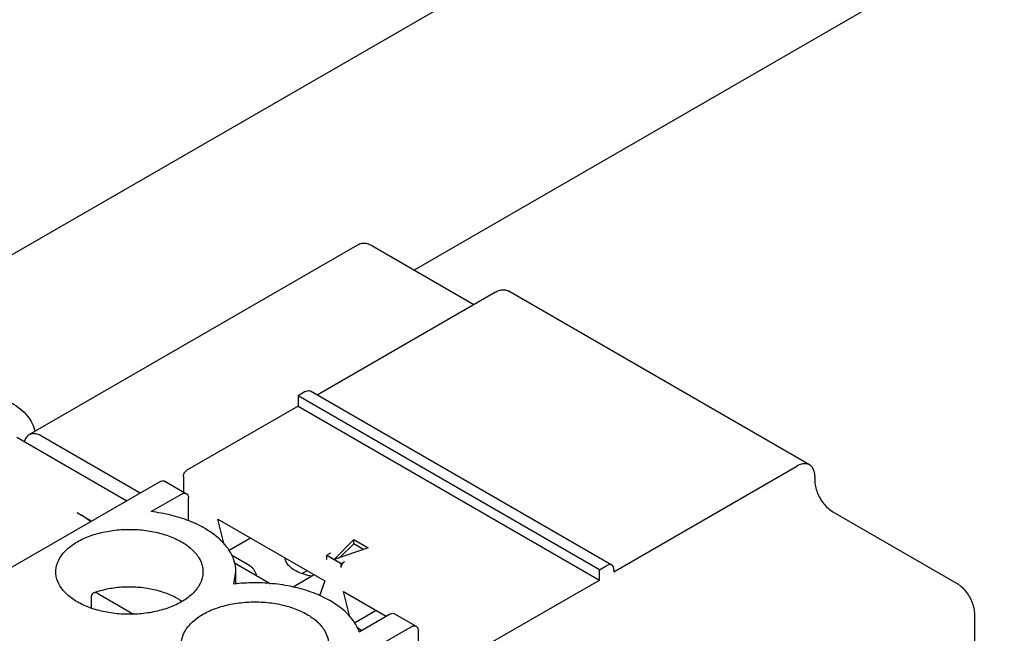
# Model space of a CAD drawing. Header units: inches. Extents: x 0 to 34, y 0 to 22.
# Tile 20 of 32: x 21.252 to 22.016, y 16.458 to 16.934. Entities that reach past the tile are written whole.
import ezdxf

# ---------------------------------------------------------------- set-up
doc = ezdxf.new("R2010")
doc.units = ezdxf.units.IN
doc.header["$LTSCALE"] = 1.87
doc.header["$MEASUREMENT"] = 0
doc.layers.get('0').update_dxf_attribs({"linetype": 'CONTINUOUS'})

msp = doc.modelspace()

# ---------------------------------------------------------------- linework, layer by layer
at = {"color": 3, "linetype": 'CONTINUOUS'}
msp.add_line((24.38652, 18.56507), (21.08246, 16.65735), dxfattribs=at)
at = {"color": 7, "linetype": 'CONTINUOUS'}
for p, q in [((24.38652, 18.37312), (21.55843, 16.74022)), ((21.51565, 16.76021), (21.25953, 16.61233)), ((21.52549, 16.75923), (21.60483, 16.71342)), ((21.62154, 16.72306), (21.48325, 16.64322)), ((21.86522, 16.58902), (21.63138, 16.72404)), ((21.47399, 16.64591), (21.46842, 16.64269)), ((21.46842, 16.64269), (21.46842, 16.63466)), ((21.70227, 16.50767), (21.46842, 16.64269)), ((21.71177, 16.51128), (21.47793, 16.6463)), ((21.46842, 16.63466), (21.38212, 16.58483)), ((21.46842, 16.63466), (21.70227, 16.49964)), ((21.25019, 16.6105), (21.3356, 16.56118)), ((21.34594, 16.56715), (21.26937, 16.61135)), ((21.7134, 16.50607), (21.85538, 16.58804)), ((21.37934, 16.58001), (21.37934, 16.56807)), ((21.8693, 16.58001), (21.8693, 16.57679)), ((21.36113, 16.57592), (21.18575, 16.47466)), ((21.36507, 16.57631), (21.38177, 16.56667)), ((21.35437, 16.55273), (21.37783, 16.56628)), ((21.3834, 16.54565), (21.3834, 16.56306)), ((21.29703, 16.55186), (21.30824, 16.54538)), ((21.88322, 16.55268), (21.97926, 16.49723)), ((21.41108, 16.52725), (21.40606, 16.5469)), ((21.40606, 16.5469), (21.48902, 16.499)), ((21.43153, 16.53219), (21.4148, 16.52253)), ((21.49626, 16.51571), (21.51155, 16.531)), ((21.52273, 16.52454), (21.49626, 16.51571)), ((21.51155, 16.52778), (21.50108, 16.51732)), ((21.51155, 16.52778), (21.51155, 16.531)), ((21.51155, 16.531), (21.52273, 16.52454)), ((21.5192, 16.52336), (21.51155, 16.52778)), ((21.43084, 16.51073), (21.41665, 16.51892)), ((21.49348, 16.52053), (21.49069, 16.51893)), ((21.49069, 16.51571), (21.49069, 16.51893)), ((21.49069, 16.51893), (21.50183, 16.5125)), ((21.41898, 16.51304), (21.44711, 16.4968)), ((21.50183, 16.5125), (21.50461, 16.5141)), ((21.50183, 16.50928), (21.50183, 16.5125)), ((21.70227, 16.50767), (21.70784, 16.51089)), ((21.4185, 16.49653), (21.42014, 16.506)), ((21.42014, 16.49663), (21.42014, 16.506)), ((21.48087, 16.5037), (21.46446, 16.49423)), ((21.47538, 16.50687), (21.47142, 16.50459)), ((21.70227, 16.49964), (21.70227, 16.50767)), ((21.7134, 16.50767), (21.7134, 16.50607)), ((21.48902, 16.499), (21.48487, 16.48751)), ((21.61597, 16.44981), (21.70227, 16.49964)), ((21.31347, 16.489), (21.34075, 16.47324)), ((21.5085, 16.47105), (21.5035, 16.49064)), ((21.5035, 16.49064), (21.53663, 16.47151)), ((21.30775, 16.48587), (21.30775, 16.47792)), ((21.52897, 16.47593), (21.51218, 16.46624)), ((21.51583, 16.4595), (21.5393, 16.47305)), ((21.54324, 16.47344), (21.55994, 16.46379)), ((21.99318, 16.47312), (21.99318, 16.31561)), ((21.38062, 16.36214), (21.556, 16.4634)), ((21.5177, 16.46058), (21.51413, 16.46264)), ((21.56157, 16.46019), (21.56157, 16.40554))]:
    msp.add_line(p, q, dxfattribs=at)
for points, knots in [([(21.51565, 16.76021), (21.51652, 16.76071), (21.51863, 16.76133), (21.52211, 16.76089), (21.52436, 16.75989), (21.52549, 16.75923)], [0, 0, 0, 0, 0.292092, 0.61915, 1, 1, 1, 1]), ([(21.62154, 16.72306), (21.62267, 16.72372), (21.62491, 16.72472), (21.62839, 16.72516), (21.6305, 16.72454), (21.63138, 16.72404)], [0, 0, 0, 0, 0.380823, 0.707872, 1, 1, 1, 1]), ([(21.47399, 16.64591), (21.47452, 16.64622), (21.47559, 16.64667), (21.47701, 16.64671), (21.47772, 16.64641), (21.47792, 16.64629)], [0, 0, 0, 0, 0.451011, 0.82763, 1, 1, 1, 1]), ([(21.25953, 16.61233), (21.25866, 16.61182), (21.25706, 16.6103), (21.25622, 16.60829), (21.25592, 16.60719)], [0, 0, 0, 0, 0.469597, 1, 1, 1, 1]), ([(21.26937, 16.61135), (21.26824, 16.61201), (21.26599, 16.61301), (21.26252, 16.61345), (21.2604, 16.61283), (21.25953, 16.61233)], [0, 0, 0, 0, 0.380823, 0.707872, 1, 1, 1, 1]), ([(21.86522, 16.58902), (21.86435, 16.58952), (21.86224, 16.59014), (21.85876, 16.5897), (21.85651, 16.5887), (21.85538, 16.58804)], [0, 0, 0, 0, 0.292092, 0.61915, 1, 1, 1, 1]), ([(21.8693, 16.58001), (21.8693, 16.58132), (21.86905, 16.58376), (21.86769, 16.58699), (21.8661, 16.58851), (21.86522, 16.58902)], [0, 0, 0, 0, 0.38086, 0.70794, 1, 1, 1, 1]), ([(21.37934, 16.58001), (21.37934, 16.58047), (21.37951, 16.58143), (21.38011, 16.58278), (21.38098, 16.58397), (21.38172, 16.5846), (21.38212, 16.58483)], [0, 0, 0, 0, 0.239279, 0.499994, 0.760712, 1, 1, 1, 1]), ([(21.36113, 16.57592), (21.36166, 16.57623), (21.36271, 16.57668), (21.36414, 16.57673), (21.36486, 16.57643), (21.36507, 16.57631)], [0, 0, 0, 0, 0.444199, 0.825809, 1, 1, 1, 1]), ([(21.8693, 16.57679), (21.8693, 16.5753), (21.86967, 16.57218), (21.87108, 16.56756), (21.87327, 16.56301), (21.87611, 16.55884), (21.87941, 16.55531), (21.88193, 16.55343), (21.88322, 16.55268)], [0, 0, 0, 0, 0.154729, 0.323577, 0.499982, 0.676392, 0.845253, 1, 1, 1, 1]), ([(21.37783, 16.56628), (21.37836, 16.56658), (21.37942, 16.56704), (21.38084, 16.56708), (21.38156, 16.56678), (21.38177, 16.56666)], [0, 0, 0, 0, 0.444199, 0.825809, 1, 1, 1, 1]), ([(21.38177, 16.56666), (21.38198, 16.56654), (21.3826, 16.56607), (21.38327, 16.56481), (21.3834, 16.56367), (21.3834, 16.56306)], [0, 0, 0, 0, 0.175064, 0.556522, 1, 1, 1, 1]), ([(21.42014, 16.506), (21.42014, 16.50907), (21.41904, 16.51551), (21.4142, 16.5246), (21.40643, 16.53288), (21.39613, 16.54006), (21.38367, 16.54595), (21.36954, 16.55032), (21.35952, 16.55211), (21.35437, 16.55273)], [0, 0, 0, 0, 0.105351, 0.220806, 0.349064, 0.492425, 0.650587, 0.821415, 1, 1, 1, 1]), ([(21.28039, 16.506), (21.28039, 16.50723), (21.28075, 16.51106), (21.28337, 16.51738), (21.28917, 16.52409), (21.29728, 16.52979), (21.30731, 16.53431), (21.31879, 16.53744), (21.33118, 16.53903), (21.34387, 16.53903), (21.35625, 16.53741), (21.36769, 16.53428), (21.37468, 16.53113), (21.37783, 16.52931)], [0, 0, 0, 0, 0.032255, 0.100327, 0.176513, 0.263097, 0.359926, 0.465132, 0.575755, 0.688244, 0.798832, 0.904031, 1, 1, 1, 1]), ([(21.37783, 16.52931), (21.38066, 16.52768), (21.38573, 16.52411), (21.39154, 16.51743), (21.39418, 16.5111), (21.39455, 16.50725), (21.39455, 16.506)], [0, 0, 0, 0, 0.326722, 0.616808, 0.875713, 1, 1, 1, 1]), ([(21.43616, 16.50313), (21.43615, 16.50317), (21.43596, 16.50398), (21.4354, 16.50554), (21.43419, 16.50763), (21.43267, 16.50942), (21.43147, 16.51037), (21.43084, 16.51073)], [0, 0, 0, 0, 0.011646, 0.262328, 0.52095, 0.77162, 1, 1, 1, 1]), ([(21.46104, 16.51097), (21.4603, 16.51178), (21.45904, 16.51352), (21.45839, 16.51562), (21.4583, 16.51666)], [0, 0, 0, 0, 0.511049, 1, 1, 1, 1]), ([(21.47907, 16.50259), (21.47859, 16.50267), (21.4759, 16.50317), (21.47131, 16.50442), (21.46589, 16.50691), (21.4629, 16.5091), (21.46169, 16.51029)], [0, 0, 0, 0, 0.075732, 0.426694, 0.737416, 1, 1, 1, 1]), ([(21.50183, 16.50928), (21.50183, 16.50974), (21.502, 16.5107), (21.5026, 16.51205), (21.50347, 16.51324), (21.50421, 16.51387), (21.50461, 16.5141)], [0, 0, 0, 0, 0.239279, 0.499994, 0.760712, 1, 1, 1, 1]), ([(21.71177, 16.51127), (21.71156, 16.51139), (21.71085, 16.51169), (21.70943, 16.51165), (21.70837, 16.5112), (21.70784, 16.51089)], [0, 0, 0, 0, 0.172433, 0.549038, 1, 1, 1, 1]), ([(21.7134, 16.50767), (21.7134, 16.50829), (21.71327, 16.50944), (21.71259, 16.51069), (21.71198, 16.51115), (21.71177, 16.51127)], [0, 0, 0, 0, 0.451055, 0.827713, 1, 1, 1, 1]), ([(21.2971, 16.48269), (21.29428, 16.48432), (21.2892, 16.48789), (21.2834, 16.49457), (21.28076, 16.5009), (21.28039, 16.50475), (21.28039, 16.506)], [0, 0, 0, 0, 0.326722, 0.616808, 0.875713, 1, 1, 1, 1]), ([(21.39455, 16.506), (21.39455, 16.50477), (21.39419, 16.50094), (21.39157, 16.49462), (21.38576, 16.48791), (21.37765, 16.48221), (21.36762, 16.47769), (21.35614, 16.47456), (21.34376, 16.47297), (21.33107, 16.47297), (21.31869, 16.47459), (21.3076, 16.47762), (21.30092, 16.48057), (21.29806, 16.48215)], [0, 0, 0, 0, 0.032568, 0.101302, 0.178229, 0.265656, 0.363426, 0.469655, 0.581355, 0.694937, 0.8066, 0.912823, 1, 1, 1, 1]), ([(21.37818, 16.48305), (21.37689, 16.48394), (21.37255, 16.48662), (21.36447, 16.49016), (21.35379, 16.49296), (21.34251, 16.49432), (21.33107, 16.49424), (21.32119, 16.49289), (21.31524, 16.49137), (21.31299, 16.49069)], [0, 0, 0, 0, 0.069565, 0.225614, 0.389534, 0.558201, 0.728206, 0.896006, 1, 1, 1, 1]), ([(21.51583, 16.4595), (21.51469, 16.46266), (21.51117, 16.46897), (21.50323, 16.47715), (21.49276, 16.48426), (21.48017, 16.49005), (21.4659, 16.49432), (21.45048, 16.49693), (21.43452, 16.49778), (21.4238, 16.49715), (21.4185, 16.49653)], [0, 0, 0, 0, 0.090994, 0.192913, 0.306734, 0.432145, 0.567332, 0.709499, 0.855316, 1, 1, 1, 1]), ([(21.97926, 16.49723), (21.98056, 16.49648), (21.98307, 16.4946), (21.98638, 16.49107), (21.98922, 16.4869), (21.99141, 16.48236), (21.99281, 16.47773), (21.99318, 16.47461), (21.99318, 16.47312)], [0, 0, 0, 0, 0.154735, 0.323587, 0.499994, 0.676402, 0.845259, 1, 1, 1, 1]), ([(21.3098, 16.48962), (21.30944, 16.48949), (21.30864, 16.48899), (21.30789, 16.48761), (21.30775, 16.48648), (21.30775, 16.48587)], [0, 0, 0, 0, 0.256887, 0.597406, 1, 1, 1, 1]), ([(21.31347, 16.489), (21.31291, 16.48932), (21.31181, 16.4898), (21.31049, 16.48984), (21.30989, 16.48965), (21.3098, 16.48962)], [0, 0, 0, 0, 0.508202, 0.928105, 1, 1, 1, 1]), ([(21.37782, 16.44974), (21.37782, 16.45097), (21.37818, 16.4548), (21.3808, 16.46112), (21.38661, 16.46783), (21.39472, 16.47354), (21.40475, 16.47805), (21.41623, 16.48118), (21.42861, 16.48278), (21.4413, 16.48277), (21.45368, 16.48116), (21.46512, 16.47802), (21.47212, 16.47487), (21.47527, 16.47305)], [0, 0, 0, 0, 0.032255, 0.100327, 0.176513, 0.263097, 0.359926, 0.465132, 0.575755, 0.688244, 0.798832, 0.904031, 1, 1, 1, 1]), ([(21.47527, 16.47305), (21.47809, 16.47142), (21.48317, 16.46785), (21.48897, 16.46117), (21.49162, 16.45484), (21.49198, 16.45099), (21.49198, 16.44974)], [0, 0, 0, 0, 0.326722, 0.616808, 0.875713, 1, 1, 1, 1]), ([(21.5393, 16.47305), (21.53983, 16.47335), (21.54088, 16.47381), (21.54231, 16.47386), (21.54302, 16.47356), (21.54323, 16.47343)], [0, 0, 0, 0, 0.444199, 0.825809, 1, 1, 1, 1]), ([(21.556, 16.4634), (21.55653, 16.46371), (21.55759, 16.46416), (21.55901, 16.46421), (21.55973, 16.46391), (21.55994, 16.46379)], [0, 0, 0, 0, 0.444199, 0.825809, 1, 1, 1, 1]), ([(21.55994, 16.46379), (21.56015, 16.46367), (21.56077, 16.46319), (21.56144, 16.46194), (21.56157, 16.4608), (21.56157, 16.46019)], [0, 0, 0, 0, 0.175064, 0.556522, 1, 1, 1, 1])]:
    msp.add_open_spline(points, degree=3, knots=knots, dxfattribs=at)
at = {"color": 3, "linetype": 'CONTINUOUS'}
msp.add_open_spline([(21.24573, 16.6373), (21.25052, 16.63454), (21.25857, 16.62843), (21.26343, 16.61926), (21.2642, 16.61495)], degree=3, knots=[0, 0, 0, 0, 0.559444, 1, 1, 1, 1], dxfattribs=at)
at = {"color": 7, "linetype": 'CONTINUOUS'}
for points in [[(21.30745, 16.54506), (21.3041, 16.5475), (21.30062, 16.54978), (21.29703, 16.55186)], [(21.46169, 16.51029), (21.46147, 16.51051), (21.46125, 16.51074), (21.46104, 16.51097)], [(21.31299, 16.49069), (21.31192, 16.49036), (21.31086, 16.49), (21.3098, 16.48962)], [(21.29806, 16.48215), (21.29774, 16.48233), (21.29742, 16.48251), (21.2971, 16.48269)]]:
    msp.add_open_spline(points, degree=3, dxfattribs=at)

doc.saveas('drawing.dxf')
